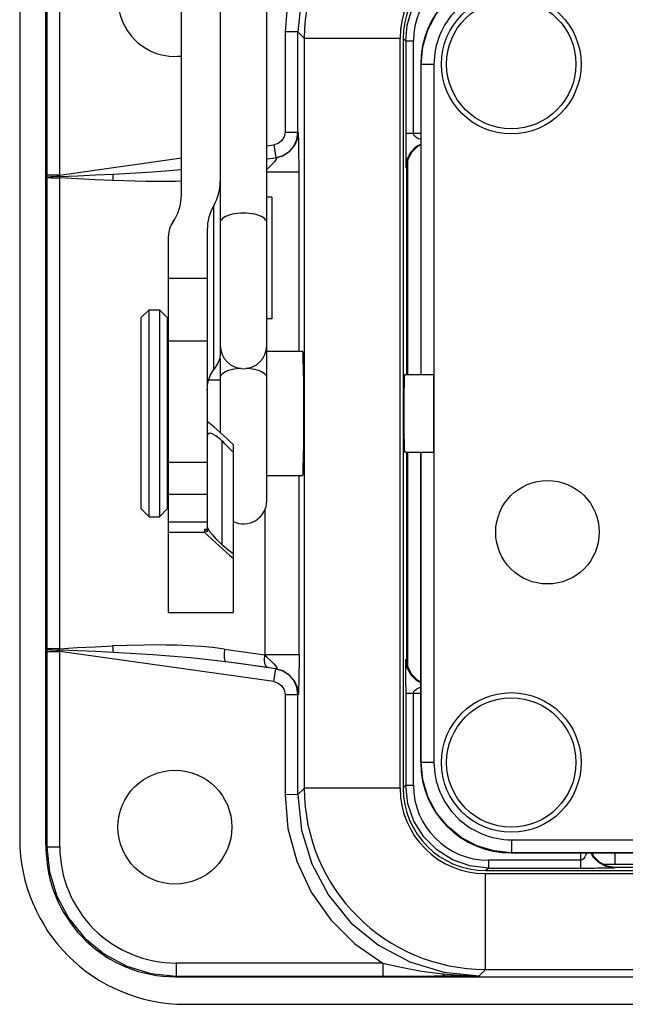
# Model space of a CAD drawing. Header units: millimetres. Extents: x 899 to 1733, y -688 to -112.
# Tile 6 of 26: x 1105 to 1115, y -560 to -543. Entities that reach past the tile are written whole.
import ezdxf

# ---------------------------------------------------------------- set-up
doc = ezdxf.new("R2010")
doc.units = ezdxf.units.MM
doc.header["$LTSCALE"] = 46.255
doc.layers.get('0').update_dxf_attribs({"linetype": 'CONTINUOUS'})

msp = doc.modelspace()

# ---------------------------------------------------------------- linework, layer by layer
at = {"color": 7, "linetype": 'Continuous'}
for p, q in [((1107.751, -546.362), (1107.751, -540.769)), ((1108.425, -540.769), (1108.425, -549.143)), ((1109.233, -551.666), (1109.233, -542.431)), ((1105.418, -542.628), (1105.418, -554.237)), ((1105.642, -546.016), (1105.642, -542.628)), ((1104.946, -542.767), (1104.946, -557.536)), ((1105.395, -542.745), (1105.395, -557.558)), ((1109.774, -543.532), (1109.55, -543.532)), ((1109.55, -543.532), (1109.55, -545.272)), ((1109.774, -545.272), (1109.774, -543.532)), ((1109.884, -543.642), (1109.774, -543.532)), ((1109.884, -543.642), (1111.545, -543.642)), ((1109.884, -543.642), (1109.884, -556.661)), ((1111.545, -556.66), (1111.545, -543.642)), ((1111.598, -543.651), (1111.598, -556.652)), ((1111.643, -543.695), (1111.598, -543.651)), ((1111.777, -543.695), (1111.643, -543.695)), ((1111.777, -545.294), (1111.777, -543.695)), ((1111.904, -544.091), (1111.904, -549.478)), ((1111.91, -544.097), (1111.904, -544.091)), ((1112.134, -544.097), (1111.91, -544.097)), ((1111.91, -549.478), (1111.91, -544.097)), ((1112.134, -544.097), (1112.134, -556.206)), ((1109.55, -545.272), (1109.778, -545.272)), ((1111.904, -545.294), (1111.643, -545.294)), ((1109.233, -545.512), (1109.356, -545.494)), ((1109.356, -545.494), (1109.388, -545.717)), ((1111.643, -545.583), (1111.644, -545.702)), ((1111.91, -545.489), (1111.842, -545.524)), ((1105.642, -546.016), (1107.751, -545.72)), ((1109.233, -545.738), (1109.388, -545.717)), ((1109.233, -545.747), (1109.245, -545.737)), ((1109.233, -545.739), (1109.245, -545.737)), ((1109.245, -545.737), (1109.392, -545.717)), ((1109.388, -545.717), (1109.392, -545.717)), ((1111.679, -549.478), (1111.679, -545.747)), ((1109.233, -545.959), (1109.792, -545.959)), ((1109.792, -549.074), (1109.792, -545.959)), ((1111.657, -545.887), (1111.647, -545.877)), ((1111.657, -545.887), (1111.657, -549.478)), ((1105.642, -546.016), (1105.418, -546.016)), ((1105.638, -546.066), (1105.639, -546.042)), ((1105.638, -546.066), (1105.638, -554.237)), ((1105.642, -546.016), (1105.639, -546.042)), ((1109.323, -546.403), (1109.233, -546.403)), ((1109.323, -546.403), (1109.323, -548.513)), ((1108.313, -549.39), (1108.313, -546.549)), ((1108.2, -546.965), (1108.2, -552.209)), ((1107.527, -553.608), (1107.527, -547.073)), ((1108.2, -547.812), (1107.527, -547.812)), ((1107.056, -548.49), (1107.19, -548.356)), ((1107.19, -548.356), (1107.37, -548.356)), ((1107.19, -551.947), (1107.19, -548.356)), ((1107.37, -548.356), (1107.37, -551.947)), ((1107.505, -548.49), (1107.37, -548.356)), ((1107.056, -551.812), (1107.056, -548.49)), ((1107.505, -548.49), (1107.505, -551.812)), ((1109.323, -548.513), (1109.233, -548.513)), ((1107.527, -548.895), (1108.2, -548.895)), ((1107.505, -549.074), (1107.527, -549.074)), ((1108.425, -549.202), (1108.425, -550.487)), ((1109.233, -549.074), (1109.86, -549.074)), ((1111.628, -549.478), (1112.128, -549.478)), ((1112.128, -549.478), (1112.128, -550.825)), ((1108.228, -549.569), (1108.425, -549.569)), ((1108.456, -552.429), (1108.456, -550.631)), ((1108.649, -550.692), (1108.649, -553.608)), ((1111.628, -550.825), (1112.128, -550.825)), ((1111.657, -550.825), (1111.657, -554.416)), ((1111.679, -554.556), (1111.679, -550.825)), ((1111.904, -556.212), (1111.904, -550.825)), ((1111.91, -556.206), (1111.91, -550.825)), ((1108.2, -551.004), (1107.527, -551.004)), ((1107.505, -551.229), (1107.527, -551.229)), ((1109.233, -551.229), (1109.86, -551.229)), ((1109.792, -554.343), (1109.792, -551.229)), ((1107.527, -551.556), (1108.2, -551.556)), ((1107.056, -551.812), (1107.19, -551.947)), ((1107.19, -551.947), (1107.37, -551.947)), ((1107.505, -551.812), (1107.37, -551.947)), ((1109.2, -551.823), (1109.2, -554.343)), ((1108.2, -552.039), (1107.527, -552.039)), ((1108.2, -552.121), (1108.211, -552.153)), ((1108.155, -552.222), (1107.527, -552.222)), ((1108.2, -552.167), (1108.155, -552.169)), ((1108.155, -552.169), (1108.155, -552.222)), ((1107.527, -553.608), (1108.649, -553.608)), ((1105.418, -554.237), (1105.418, -557.674)), ((1105.418, -554.286), (1105.642, -554.286)), ((1105.639, -554.261), (1105.638, -554.237)), ((1105.639, -554.261), (1105.642, -554.286)), ((1109.356, -554.808), (1105.642, -554.286)), ((1105.642, -557.674), (1105.642, -554.286)), ((1108.497, -554.243), (1109.2, -554.343)), ((1109.792, -554.343), (1109.2, -554.343)), ((1109.245, -554.566), (1108.528, -554.465)), ((1109.388, -554.586), (1108.666, -554.485)), ((1111.647, -554.425), (1111.657, -554.416)), ((1109.375, -554.584), (1109.245, -554.566)), ((1109.356, -554.808), (1109.388, -554.586)), ((1109.392, -554.586), (1109.375, -554.584)), ((1109.392, -554.586), (1109.388, -554.586)), ((1111.643, -554.891), (1111.643, -554.802)), ((1109.55, -555.031), (1109.778, -555.031)), ((1109.55, -555.031), (1109.55, -556.771)), ((1109.774, -556.77), (1109.774, -555.031)), ((1111.643, -554.891), (1111.643, -556.607)), ((1111.643, -555.009), (1111.904, -555.009)), ((1111.777, -556.607), (1111.777, -555.009)), ((1111.904, -556.212), (1111.91, -556.206)), ((1111.91, -556.206), (1112.134, -556.206)), ((1109.774, -556.77), (1109.884, -556.661)), ((1111.545, -556.66), (1109.884, -556.66)), ((1111.598, -556.652), (1111.643, -556.607)), ((1111.643, -556.607), (1111.777, -556.607)), ((1109.774, -556.77), (1109.55, -556.771)), ((1113.481, -557.552), (1115.637, -557.552)), ((1113.481, -557.552), (1113.481, -557.777)), ((1105.399, -557.693), (1105.418, -557.674)), ((1105.418, -557.674), (1105.642, -557.674)), ((1114.678, -557.909), (1113.079, -557.909)), ((1113.079, -557.909), (1113.079, -558.044)), ((1113.475, -557.783), (1113.481, -557.777)), ((1115.763, -557.783), (1113.475, -557.783)), ((1115.981, -557.777), (1113.481, -557.777)), ((1114.678, -557.783), (1114.677, -558.044)), ((1114.873, -557.777), (1114.907, -557.845)), ((1115.27, -557.783), (1115.27, -557.985)), ((1113.079, -558.044), (1113.034, -558.088)), ((1113.034, -558.088), (1133.667, -558.088)), ((1114.967, -558.043), (1115.086, -558.043)), ((1131.615, -557.985), (1115.087, -557.985)), ((1115.27, -558.03), (1115.261, -558.039)), ((1115.27, -558.03), (1131.431, -558.03)), ((1133.675, -558.142), (1113.026, -558.142)), ((1113.026, -559.803), (1113.026, -558.142)), ((1111.247, -559.694), (1107.662, -559.694)), ((1107.662, -559.694), (1107.662, -559.919)), ((1111.247, -559.694), (1111.247, -559.919)), ((1113.026, -559.803), (1112.916, -559.912)), ((1113.026, -559.803), (1133.675, -559.803)), ((1107.662, -559.919), (1107.649, -559.932)), ((1107.649, -559.932), (1139.052, -559.932)), ((1107.662, -559.919), (1111.368, -559.919)), ((1111.738, -559.918), (1112.131, -559.916)), ((1112.131, -559.916), (1112.916, -559.912)), ((1107.819, -560.409), (1138.883, -560.409))]:
    msp.add_line(p, q, dxfattribs=at)
for points in [[(1112.916, -540.39), (1112.303, -540.451), (1111.713, -540.629), (1111.17, -540.92), (1110.694, -541.311), (1110.303, -541.787), (1110.013, -542.33), (1109.834, -542.919), (1109.774, -543.532)], [(1111.247, -540.609), (1110.762, -540.945), (1110.344, -541.361), (1110.004, -541.843), (1109.754, -542.376), (1109.601, -542.945), (1109.55, -543.532)], [(1111.91, -544.097), (1111.94, -543.791), (1112.029, -543.496), (1112.174, -543.224), (1112.37, -542.986), (1112.608, -542.791), (1112.879, -542.646), (1113.174, -542.556), (1113.481, -542.526)], [(1111.643, -543.695), (1111.67, -543.415), (1111.752, -543.146), (1111.884, -542.898), (1112.063, -542.68)], [(1111.643, -543.695), (1111.643, -545.422), (1111.643, -545.531), (1111.643, -545.583)], [(1109.55, -545.272), (1109.535, -545.352), (1109.496, -545.417), (1109.431, -545.47), (1109.356, -545.494)], [(1109.388, -545.717), (1109.511, -545.681), (1109.618, -545.612), (1109.702, -545.515), (1109.756, -545.399), (1109.774, -545.272)], [(1109.778, -545.272), (1109.76, -545.398), (1109.706, -545.515), (1109.622, -545.612), (1109.514, -545.681), (1109.392, -545.717)], [(1109.792, -545.959), (1109.792, -545.82), (1109.791, -545.671), (1109.789, -545.511), (1109.787, -545.395), (1109.785, -545.322), (1109.782, -545.28), (1109.78, -545.27), (1109.778, -545.272)], [(1111.904, -545.397), (1111.898, -545.396), (1111.87, -545.386), (1111.838, -545.371), (1111.806, -545.349), (1111.786, -545.324), (1111.777, -545.294)], [(1111.647, -545.877), (1111.669, -545.739), (1111.73, -545.618), (1111.812, -545.53)], [(1111.842, -545.524), (1111.743, -545.623), (1111.679, -545.748), (1111.657, -545.887)], [(1111.812, -545.53), (1111.827, -545.519), (1111.904, -545.478)], [(1109.233, -545.92), (1109.244, -545.909), (1109.28, -545.876), (1109.316, -545.842), (1109.352, -545.807), (1109.373, -545.784), (1109.395, -545.753), (1109.408, -545.73), (1109.408, -545.719), (1109.392, -545.717)], [(1111.644, -545.702), (1111.644, -545.77), (1111.645, -545.826), (1111.646, -545.864), (1111.647, -545.877)], [(1106.565, -546.002), (1107.255, -545.962), (1107.751, -545.922)], [(1105.484, -546.049), (1105.448, -546.054), (1105.426, -546.06), (1105.418, -546.066)], [(1105.484, -546.066), (1105.478, -546.067), (1105.471, -546.067), (1105.464, -546.066), (1105.456, -546.065), (1105.449, -546.065), (1105.442, -546.066), (1105.435, -546.066), (1105.428, -546.066), (1105.423, -546.066), (1105.42, -546.066), (1105.418, -546.066)], [(1105.639, -546.042), (1105.582, -546.043), (1105.529, -546.045), (1105.484, -546.049)], [(1105.484, -546.066), (1105.495, -546.067), (1105.509, -546.065), (1105.529, -546.065), (1105.55, -546.066), (1105.57, -546.066), (1105.638, -546.066)], [(1106.557, -546.114), (1106.256, -546.101), (1105.949, -546.084), (1105.638, -546.066)], [(1105.639, -546.042), (1105.953, -546.029), (1106.262, -546.015), (1106.565, -546.002)], [(1106.565, -546.002), (1106.562, -546.037), (1106.559, -546.075), (1106.557, -546.114)], [(1107.751, -546.121), (1107.649, -546.126), (1107.137, -546.13), (1106.557, -546.114)], [(1108.829, -546.677), (1108.778, -546.679), (1108.728, -546.683), (1108.68, -546.689), (1108.634, -546.698), (1108.591, -546.709), (1108.552, -546.722), (1108.517, -546.737), (1108.488, -546.754), (1108.463, -546.772), (1108.445, -546.791), (1108.432, -546.811), (1108.426, -546.831), (1108.425, -546.842)], [(1109.233, -546.842), (1109.232, -546.831), (1109.226, -546.811), (1109.213, -546.791), (1109.194, -546.772), (1109.17, -546.754), (1109.14, -546.737), (1109.105, -546.722), (1109.066, -546.709), (1109.023, -546.698), (1108.978, -546.689), (1108.929, -546.683), (1108.879, -546.679), (1108.829, -546.677)], [(1108.425, -549.143), (1108.413, -549.21), (1108.376, -549.294), (1108.313, -549.39)], [(1109.875, -550.152), (1109.874, -549.873), (1109.873, -549.613), (1109.871, -549.39), (1109.867, -549.218), (1109.864, -549.111), (1109.86, -549.074)], [(1108.2, -549.755), (1108.212, -549.619), (1108.25, -549.495), (1108.313, -549.39)], [(1108.788, -549.372), (1108.778, -549.372), (1108.728, -549.376), (1108.68, -549.383), (1108.634, -549.391), (1108.591, -549.402), (1108.552, -549.416), (1108.517, -549.431), (1108.488, -549.447), (1108.463, -549.465), (1108.445, -549.485), (1108.432, -549.504), (1108.426, -549.525), (1108.425, -549.535)], [(1109.233, -549.535), (1109.232, -549.525), (1109.226, -549.504), (1109.213, -549.485), (1109.194, -549.465), (1109.17, -549.447), (1109.14, -549.431), (1109.105, -549.416), (1109.066, -549.402), (1109.023, -549.391), (1108.978, -549.383), (1108.929, -549.376), (1108.879, -549.372), (1108.87, -549.372)], [(1111.616, -550.151), (1111.617, -549.961), (1111.618, -549.787), (1111.62, -549.643), (1111.623, -549.54), (1111.626, -549.485), (1111.628, -549.478)], [(1109.86, -551.229), (1109.864, -551.192), (1109.867, -551.085), (1109.871, -550.913), (1109.873, -550.69), (1109.874, -550.43), (1109.875, -550.152)], [(1111.628, -550.825), (1111.626, -550.818), (1111.623, -550.765), (1111.62, -550.663), (1111.618, -550.518), (1111.617, -550.343), (1111.616, -550.151)], [(1108.425, -550.602), (1108.351, -550.544), (1108.288, -550.51), (1108.24, -550.499), (1108.21, -550.511), (1108.2, -550.541)], [(1108.456, -550.631), (1108.446, -550.621), (1108.435, -550.611), (1108.425, -550.602)], [(1108.211, -552.153), (1108.241, -552.203), (1108.289, -552.263), (1108.351, -552.331), (1108.425, -552.402)], [(1108.425, -552.402), (1108.435, -552.411), (1108.446, -552.42), (1108.456, -552.429)], [(1108.497, -554.243), (1108.299, -554.218), (1108.094, -554.199), (1107.883, -554.186), (1107.666, -554.177), (1107.486, -554.173), (1107.353, -554.172), (1107.11, -554.173), (1106.809, -554.18), (1106.557, -554.189)], [(1105.484, -554.237), (1105.453, -554.238), (1105.429, -554.237), (1105.418, -554.237)], [(1105.418, -554.237), (1105.426, -554.243), (1105.448, -554.249), (1105.484, -554.254)], [(1105.638, -554.237), (1105.597, -554.237), (1105.561, -554.237), (1105.531, -554.237), (1105.502, -554.236), (1105.484, -554.237)], [(1105.484, -554.254), (1105.529, -554.258), (1105.582, -554.26), (1105.639, -554.261)], [(1105.638, -554.237), (1105.949, -554.219), (1106.256, -554.202), (1106.557, -554.189)], [(1106.565, -554.301), (1106.262, -554.287), (1105.953, -554.274), (1105.639, -554.261)], [(1106.557, -554.189), (1106.559, -554.228), (1106.562, -554.266), (1106.565, -554.301)], [(1108.528, -554.465), (1107.91, -554.394), (1107.255, -554.341), (1106.565, -554.301)], [(1108.497, -554.243), (1108.491, -554.325), (1108.494, -554.395), (1108.507, -554.445), (1108.528, -554.465)], [(1109.245, -554.566), (1109.22, -554.546), (1109.202, -554.499), (1109.195, -554.428), (1109.2, -554.343)], [(1109.2, -554.343), (1109.228, -554.379), (1109.313, -554.457)], [(1109.792, -554.343), (1109.792, -554.485), (1109.79, -554.651), (1109.789, -554.807), (1109.786, -554.92), (1109.784, -554.987), (1109.782, -555.025), (1109.78, -555.033), (1109.778, -555.031)], [(1109.313, -554.457), (1109.355, -554.499), (1109.388, -554.54), (1109.406, -554.57), (1109.407, -554.584), (1109.392, -554.586)], [(1111.643, -554.802), (1111.643, -554.689), (1111.644, -554.607), (1111.644, -554.532), (1111.645, -554.472), (1111.646, -554.439), (1111.647, -554.425)], [(1111.91, -554.828), (1111.837, -554.792), (1111.737, -554.695), (1111.671, -554.569), (1111.647, -554.425)], [(1111.657, -554.416), (1111.679, -554.555), (1111.743, -554.68), (1111.842, -554.779), (1111.904, -554.811)], [(1109.774, -555.031), (1109.756, -554.904), (1109.702, -554.787), (1109.618, -554.691), (1109.511, -554.622), (1109.388, -554.586)], [(1109.392, -554.586), (1109.514, -554.622), (1109.622, -554.691), (1109.706, -554.788), (1109.76, -554.904), (1109.778, -555.031)], [(1109.356, -554.808), (1109.431, -554.833), (1109.495, -554.884), (1109.535, -554.952), (1109.55, -555.031)], [(1111.777, -555.009), (1111.785, -554.98), (1111.806, -554.955), (1111.838, -554.932), (1111.872, -554.916), (1111.899, -554.907), (1111.904, -554.905)], [(1113.481, -557.777), (1113.174, -557.747), (1112.879, -557.657), (1112.608, -557.512), (1112.37, -557.317), (1112.174, -557.079), (1112.029, -556.807), (1111.94, -556.512), (1111.91, -556.206)], [(1113.079, -558.044), (1112.759, -558.008), (1112.456, -557.901), (1112.184, -557.73), (1111.956, -557.503), (1111.785, -557.231), (1111.679, -556.927), (1111.643, -556.607)], [(1109.55, -556.771), (1109.601, -557.358), (1109.754, -557.927), (1110.005, -558.461), (1110.344, -558.943), (1110.763, -559.358), (1111.247, -559.694)], [(1109.774, -556.77), (1109.834, -557.384), (1110.013, -557.973), (1110.303, -558.516), (1110.694, -558.992), (1111.17, -559.383), (1111.714, -559.673), (1112.303, -559.852), (1112.916, -559.912)], [(1105.418, -557.674), (1105.461, -558.112), (1105.589, -558.533), (1105.796, -558.921), (1106.075, -559.261), (1106.415, -559.54), (1106.803, -559.748), (1107.224, -559.876), (1107.662, -559.919)], [(1114.781, -557.783), (1114.779, -557.789), (1114.77, -557.816), (1114.754, -557.849), (1114.732, -557.88), (1114.708, -557.9), (1114.677, -557.909)], [(1114.914, -557.875), (1114.902, -557.86), (1114.862, -557.783)], [(1114.907, -557.845), (1115.007, -557.944), (1115.132, -558.008), (1115.27, -558.03)], [(1115.261, -558.039), (1115.123, -558.017), (1115.002, -557.956), (1114.914, -557.875)], [(1113.079, -558.044), (1114.806, -558.044), (1114.914, -558.044), (1114.967, -558.043)], [(1115.086, -558.043), (1115.153, -558.042), (1115.209, -558.041), (1115.247, -558.04), (1115.261, -558.039)], [(1111.247, -559.694), (1111.567, -559.767), (1111.916, -559.832), (1112.288, -559.881)], [(1111.368, -559.919), (1111.487, -559.918), (1111.738, -559.918)], [(1112.288, -559.881), (1112.499, -559.899), (1112.708, -559.909), (1112.916, -559.912)], [(1112.327, -559.916), (1112.313, -559.911), (1112.301, -559.9), (1112.288, -559.881)]]:
    msp.add_lwpolyline(points, dxfattribs=at)
for centre, radius in [((1113.475, -544.091), 1.212), ((1113.475, -544.091), 1.122), ((1114.103, -552.216), 0.898), ((1113.475, -556.212), 1.212), ((1113.475, -556.212), 1.122), ((1107.639, -557.334), 0.988)]:
    msp.add_circle(centre, radius, dxfattribs=at)
for centre, radius, start, end in [((1113.026, -543.642), 3.142, 90.0016, 179.9984), ((1107.639, -542.969), 0.988, 83.4215, 276.5775), ((1113.026, -543.642), 1.481, 90.0014, 180.0002), ((1113.079, -543.695), 1.302, 89.9914, 179.9817), ((1113.481, -544.097), 1.347, 89.9988, 180.0012), ((1108.829, -548.973), 0.404, 180, 0), ((1108.829, -551.666), 0.404, 243.5534, 0), ((1113.481, -556.206), 1.347, 179.9988, 270.0012), ((1113.026, -556.66), 3.142, 180.0014, 269.9984), ((1113.026, -556.66), 1.481, 180.0014, 270.0007), ((1113.079, -556.607), 1.302, 179.9915, 269.9817), ((1107.819, -557.536), 2.873, 180, 270), ((1107.639, -557.558), 2.244, 180, 186.0897), ((1107.662, -557.674), 2.02, 179.9977, 270.0004)]:
    msp.add_arc(centre, radius, start, end, dxfattribs=at)
for centre, major_axis, ratio, start_param, end_param in [((1113.035, -543.651), (1.016, -1.016), 0.999695, 2.356347, 3.926839), ((1113.475, -544.091), (-1.111, 1.111), 0.999924, -0.785366, 0.785366), ((1107.527, -546.134), (0.898, 0), 0.95613, -0.505361, 0), ((1106.854, -546.362), (0.898, 0), 0.95613, -0.585686, 0), ((1109.098, -546.965), (0.898, 0), 0.95613, 2.636232, 3.141593), ((1107.976, -547.073), (0.449, 0), 0.95613, 2.555907, 3.141593), ((1108.156, -551.498), (2.007, -2.007), 0.32492, 7.932018, 8.147003), ((1107.875, -551.271), (1.899, -1.891), 0.322301, 1.482843, 1.585919), ((1107.872, -551.235), (1.965, -1.963), 0.174609, 5.027509, 5.050284), ((1108.153, -551.498), (2.078, -2.078), 0.176255, 4.888212, 5.124485), ((1107.872, -551.235), (1.965, -1.963), 0.174609, -1.101112, -0.997999), ((1113.475, -556.211), (1.111, 1.111), 0.999924, 2.356226, 3.926959), ((1113.035, -556.652), (1.016, 1.016), 0.999695, 2.356347, 3.926839), ((1107.649, -557.687), (-1.587, -1.587), 0.999805, -0.736827, 0.785301)]:
    msp.add_ellipse(centre, major_axis=major_axis, ratio=ratio, start_param=start_param, end_param=end_param, dxfattribs=at)

doc.saveas('drawing.dxf')
